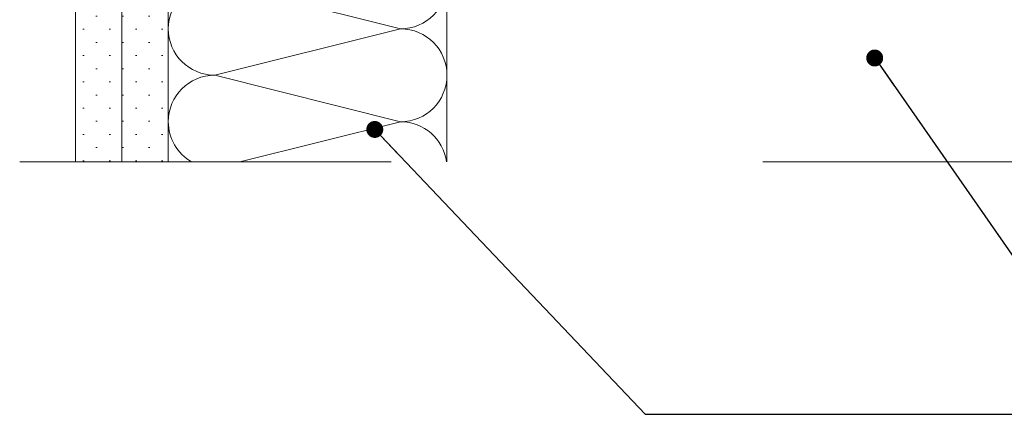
# Model space of a CAD drawing. Header units: metres. Extents: x 39.6 to 62.6, y -3.3 to 8.
# Tile 45 of 48: x 59.616 to 59.881, y -3.236 to -3.13. Entities that reach past the tile are written whole.
import ezdxf

# ---------------------------------------------------------------- set-up
doc = ezdxf.new("R2010")
doc.units = ezdxf.units.M
doc.header["$MEASUREMENT"] = 0
doc.linetypes.add('Strichlinie eng', pattern=[0.046, 0.03, -0.016])
for name, color, linetype in [('152 - Bemaßung_ Beschriftung.Ausbau', 7, 'Continuous'), ('301 - Elemente.Linie', 7, 'Continuous'), ('Neubau_606 - Struktur.Wand Innen Ausbau', 7, 'Continuous'), ('Neubau_653 - Abdeckung.TB Verkofferung', 7, 'Continuous')]:
    doc.layers.add(name, color=color, linetype=linetype)
doc.dimstyles.new('ERSTELLTER_STIL__4', dxfattribs={"dimtxt": 0.18, "dimasz": 0.00912, "dimexe": 0.18, "dimexo": 0.0625, "dimgap": 0, "dimtad": 0, "dimtih": 1, "dimtoh": 1, "dimdec": 4, "dimzin": 0, "dimdsep": 46, "dimcen": 0.09, "dimadec": 0, "dimazin": 0, "dimtfac": 1, "dimtdec": 4, "dimtmove": 0, "dimatfit": 3, "dimldrblk": 'ARROWHEAD_11', "dimfxl": 1, "dimtolj": 1, "dimtzin": 0, "dimarcsym": 0})
pattern_1 = [(45, (50.22462320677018, -0.1665822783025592), (-0.003535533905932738, 0.003535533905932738), [0, -0.005000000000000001])]

# ---------------------------------------------------------------- blocks, each defined once
blk = doc.blocks.new('*X60', base_point=(50.22462320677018, -0.1665822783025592))
at = {"layer": 'Neubau_606 - Struktur.Wand Innen Ausbau', "color": 1, "linetype": 'Continuous', "lineweight": 9}
for p, q in [((59.71801944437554, -3.007744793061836), (59.66801944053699, -3.020244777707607)), ((59.71801944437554, -3.007744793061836), (59.71131171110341, -3.006067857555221)), ((59.71801943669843, -3.032744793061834), (59.66801944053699, -3.020244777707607)), ((59.71801943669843, -3.032744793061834), (59.66801943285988, -3.045244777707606)), ((59.71801942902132, -3.057744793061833), (59.66801943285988, -3.045244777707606)), ((59.71801942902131, -3.057744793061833), (59.66801942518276, -3.070244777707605)), ((59.7180194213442, -3.082744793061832), (59.66801942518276, -3.070244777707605)), ((59.7180194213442, -3.082744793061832), (59.66801941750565, -3.095244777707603)), ((59.71801941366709, -3.10774479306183), (59.66801941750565, -3.095244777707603)), ((59.71801941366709, -3.10774479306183), (59.66801940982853, -3.120244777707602)), ((59.71801940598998, -3.132744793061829), (59.66801940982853, -3.120244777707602)), ((59.71801940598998, -3.132744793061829), (59.66801940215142, -3.145244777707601)), ((59.71801939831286, -3.157744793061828), (59.66801940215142, -3.145244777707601)), ((59.71801939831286, -3.157744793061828), (59.6747270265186, -3.168567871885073))]:
    blk.add_line(p, q, dxfattribs=at)
for centre, radius, start, end in [((59.66801944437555, -3.007744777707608), 0.01249999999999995, 172.2903197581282, 179.9999824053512), ((59.66801944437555, -3.007744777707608), 0.01250000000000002, 179.999982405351, 269.9999824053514), ((59.7180194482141, -2.995244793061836), 0.01250000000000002, 269.9999824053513, 300.0206480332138), ((59.71801944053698, -3.020244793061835), 0.01250000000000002, 359.9999824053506, 89.99998240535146), ((59.66801943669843, -3.032744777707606), 0.01249999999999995, 89.99998240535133, 179.9999824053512), ((59.71801944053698, -3.020244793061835), 0.01250000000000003, 269.9999824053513, 359.9999824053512), ((59.66801943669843, -3.032744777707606), 0.01249999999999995, 179.9999824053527, 269.9999824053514), ((59.71801943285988, -3.045244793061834), 0.01249999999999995, 359.9999824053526, 89.99998240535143), ((59.66801942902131, -3.057744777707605), 0.01249999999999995, 89.99998240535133, 179.9999824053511), ((59.71801943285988, -3.045244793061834), 0.01250000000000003, 269.9999824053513, 359.999982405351), ((59.66801942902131, -3.057744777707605), 0.01250000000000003, 179.999982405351, 269.9999824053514), ((59.71801942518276, -3.070244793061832), 0.01250000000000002, 359.999982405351, 89.99998240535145), ((59.6680194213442, -3.082744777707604), 0.01249999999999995, 89.99998240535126, 179.9999824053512), ((59.71801942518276, -3.070244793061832), 0.01250000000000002, 269.9999824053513, 359.9999824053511), ((59.6680194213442, -3.082744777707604), 0.01250000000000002, 179.999982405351, 269.9999824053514), ((59.71801941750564, -3.095244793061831), 0.01250000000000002, 359.999982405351, 89.99998240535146), ((59.66801941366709, -3.107744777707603), 0.01249999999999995, 89.99998240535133, 179.9999824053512), ((59.71801941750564, -3.095244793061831), 0.01250000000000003, 269.9999824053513, 359.9999824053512), ((59.66801941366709, -3.107744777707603), 0.01249999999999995, 179.999982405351, 269.9999824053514), ((59.71801940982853, -3.12024479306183), 0.01249999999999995, 359.999982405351, 89.99998240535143), ((59.66801940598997, -3.132744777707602), 0.01249999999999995, 89.99998240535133, 179.9999824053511), ((59.71801940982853, -3.12024479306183), 0.01250000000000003, 269.9999824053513, 359.999982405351), ((59.66801940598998, -3.132744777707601), 0.01250000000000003, 179.9999824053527, 269.9999824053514), ((59.71801940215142, -3.145244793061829), 0.01250000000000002, 359.9999824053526, 89.99998240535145), ((59.66801939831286, -3.1577447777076), 0.01249999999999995, 89.99998240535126, 179.9999824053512), ((59.71801940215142, -3.145244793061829), 0.01250000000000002, 269.9999824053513, 359.9999824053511), ((59.66801939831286, -3.1577447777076), 0.01250000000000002, 179.999982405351, 239.9795353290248), ((59.7180193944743, -3.170244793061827), 0.01250000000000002, 7.709492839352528, 89.99998240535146)]:
    blk.add_arc(centre, radius, start, end, dxfattribs=at)
blk = doc.blocks.new('ARROWHEAD_11')
at = {"color": 0, "linetype": 'Continuous', "lineweight": 0}
blk.add_line((0, 0), (-1, 0), dxfattribs=at)
at = {"color": 0, "linetype": 'Continuous', "lineweight": 0, "const_width": 0.25, "flags": 128}
blk.add_lwpolyline([(-0.125, 0, 1), (0.125, 0, 1)], format="xyb", close=True, dxfattribs=at)

msp = doc.modelspace()

# ---------------------------------------------------------------- hatches: boundary and pattern name
at = {"layer": 'Neubau_653 - Abdeckung.TB Verkofferung', "linetype": 'Continuous', "lineweight": 5}
h = msp.add_hatch(dxfattribs=at)
h.set_pattern_fill('Gips_0004', color=1, style=0, pattern_type=2)
h.set_pattern_definition(pattern_1)
h.paths.add_polyline_path([(59.63051943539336, -3.168567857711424), (59.64301943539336, -3.168567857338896), (59.64301943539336, -3.006067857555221), (59.63051943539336, -3.006067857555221)])
h = msp.add_hatch(dxfattribs=at)
h.set_pattern_fill('Gips_0004', color=1, style=0, pattern_type=2)
h.set_pattern_definition(pattern_1)
h.paths.add_polyline_path([(59.64301943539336, -3.168567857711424), (59.65551943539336, -3.168567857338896), (59.65551943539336, -3.006067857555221), (59.64301943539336, -3.006067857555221)])

# ---------------------------------------------------------------- linework, layer by layer
at = {"layer": '301 - Elemente.Linie', "color": 7, "linetype": 'Strichlinie eng', "lineweight": 13, "ltscale": 0.5}
msp.add_line((59.61551943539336, -3.168567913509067), (60.0755195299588, -3.168567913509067), dxfattribs=at)
at = {"layer": '301 - Elemente.Linie', "color": 1, "linetype": 'Continuous', "lineweight": 9, "flags": 128}
for points in [[(59.63051943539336, -3.168567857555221), (59.63051943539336, -3.006067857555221), (59.64301943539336, -3.006067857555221), (59.64301943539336, -3.168567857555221)], [(59.64301943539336, -3.168567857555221), (59.64301943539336, -3.006067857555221), (59.65551943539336, -3.006067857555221), (59.65551943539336, -3.168567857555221)], [(59.65551943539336, -3.168567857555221), (59.65551943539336, -3.006067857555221), (59.73051943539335, -3.006067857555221), (59.73051943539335, -3.168567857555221)]]:
    msp.add_lwpolyline(points, dxfattribs=at)

# ---------------------------------------------------------------- block references
at = {"layer": 'Neubau_606 - Struktur.Wand Innen Ausbau', "color": 1, "linetype": 'Continuous', "lineweight": 9}
msp.add_blockref('*X60', (50.22462320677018, -0.1665822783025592), dxfattribs=at)

# ---------------------------------------------------------------- leaders
at = {"layer": '152 - Bemaßung_ Beschriftung.Ausbau', "color": 7, "linetype": 'Continuous', "lineweight": 9, "annotation_type": 0, "has_hookline": 1, "hookline_direction": 0}
for points, text_width in [([(59.84563454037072, -3.140603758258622), (59.89416782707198, -3.210294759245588), (60.34450993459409, -3.210294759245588)], 0.188054), ([(59.71108681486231, -3.159824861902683), (59.78383335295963, -3.236457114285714), (60.34527193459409, -3.236457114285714)], 0.4144089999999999)]:
    msp.add_leader(points, dimstyle='ERSTELLTER_STIL__4', dxfattribs=dict(at, text_width=text_width))

doc.saveas('drawing.dxf')
